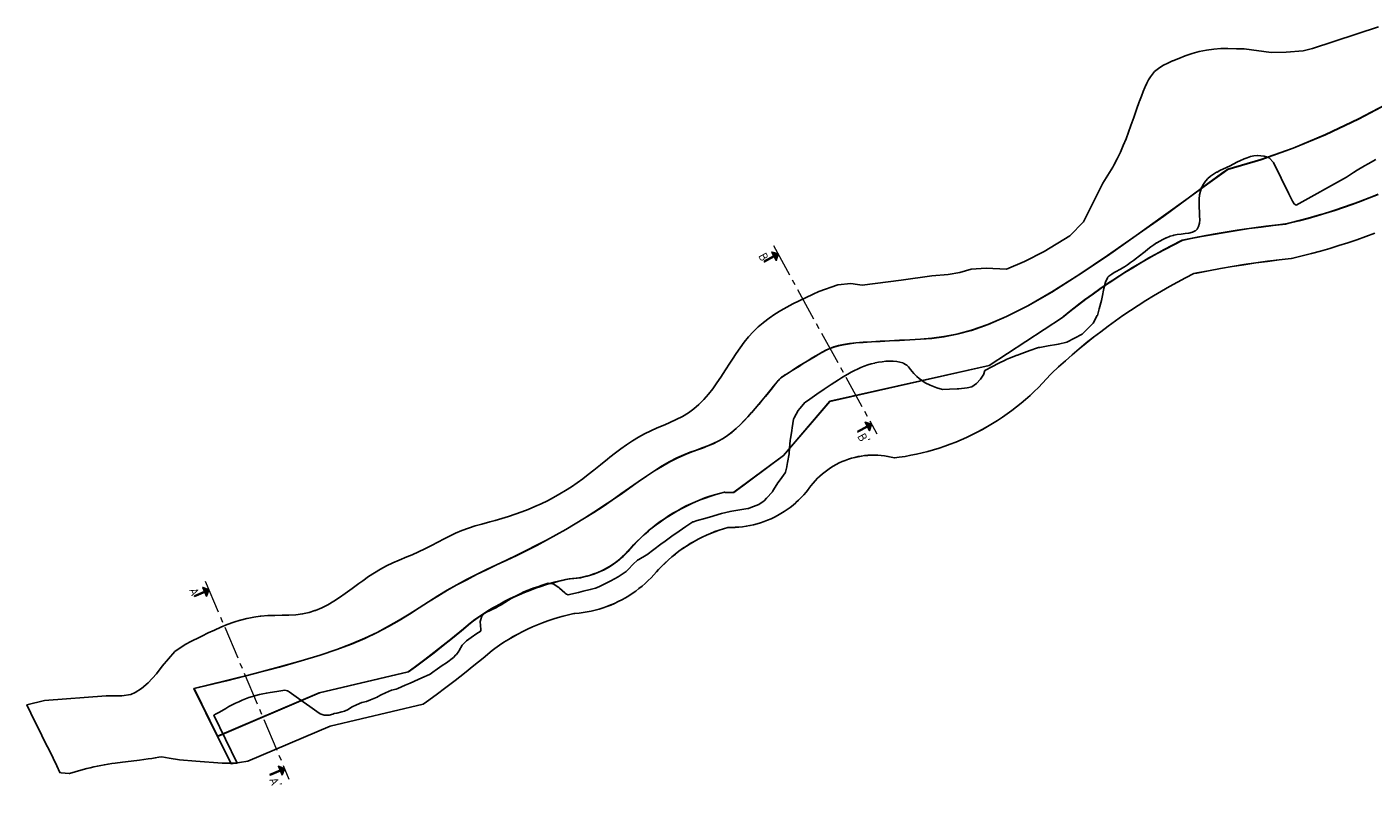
# Model space of a CAD drawing. Header units: metres. Extents: x 52809 to 58512, y 375258 to 377043.
# Tile 1 of 12: x 52809 to 53578, y 375955 to 376389. Entities that reach past the tile are written whole.
import ezdxf

# ---------------------------------------------------------------- set-up
doc = ezdxf.new("R2010")
doc.units = ezdxf.units.M
doc.linetypes.add('CENTER2', pattern=[28.575, 19.05, -3.175, 3.175, -3.175])
for name, color, linetype, lineweight in [('N-WA-AM-AS-G_Referentielijn', 10, 'CENTER2', 18), ('N-WA-OB-BREUKSTEEN-G', 5, 'Continuous', 35), ('X-XX-AL-CONSTRUCTIELIJN_BREUKSTEEN-S', 82, 'Continuous', 25), ('X-XX-AL-CONSTRUCTIELIJN_STAALSLAKKEN-S', 30, 'Continuous', 25)]:
    doc.layers.add(name, color=color, linetype=linetype, lineweight=lineweight)
doc.styles.add('NLCS-ISO', font='NLCS-ISO.ttf')

msp = doc.modelspace()

# ---------------------------------------------------------------- hatches: boundary and pattern name
h = msp.add_hatch(color=256)
h.dxf.hatch_style = 1
h.paths.add_polyline_path([(53235.4178, 376257.657), (53229.8984, 376254.6293), (53229.7254, 376254.9447), (53235.2448, 376257.9724), (53234.0337, 376260.1802), (53237.6968, 376259.1123), (53236.6289, 376255.4492)])
h = msp.add_hatch(color=256)
h.dxf.hatch_style = 1
h.paths.add_polyline_path([(53288.7532, 376160.4285), (53283.2338, 376157.4008), (53283.0607, 376157.7162), (53288.5802, 376160.7439), (53287.3691, 376162.9517), (53291.0321, 376161.8838), (53289.9643, 376158.2207)])
h = msp.add_hatch(color=256)
h.dxf.hatch_style = 1
h.paths.add_polyline_path([(52910.1908, 376065.8909), (52904.3924, 376063.4396), (52904.2523, 376063.771), (52910.0508, 376066.2223), (52909.0702, 376068.5417), (52912.6059, 376067.1072), (52911.1714, 376063.5716)])
h = msp.add_hatch(color=256)
h.dxf.hatch_style = 1
h.paths.add_polyline_path([(52953.3722, 375963.7469), (52947.5737, 375961.2956), (52947.4337, 375961.6269), (52953.2321, 375964.0782), (52952.2516, 375966.3976), (52955.7872, 375964.9631), (52954.3527, 375961.4275)])

# ---------------------------------------------------------------- linework, layer by layer
at = {"flags": 128}
for points in [[(53229.7254, 376254.9447), (53229.8984, 376254.6293), (53235.4178, 376257.657), (53236.6289, 376255.4492), (53237.6968, 376259.1123), (53234.0337, 376260.1802), (53235.2448, 376257.9724)], [(53283.0607, 376157.7162), (53283.2338, 376157.4008), (53288.7532, 376160.4285), (53289.9643, 376158.2207), (53291.0321, 376161.8838), (53287.3691, 376162.9517), (53288.5802, 376160.7439)], [(52904.2523, 376063.771), (52904.3924, 376063.4396), (52910.1908, 376065.8909), (52911.1714, 376063.5716), (52912.6059, 376067.1072), (52909.0702, 376068.5417), (52910.0508, 376066.2223)], [(52947.4337, 375961.6269), (52947.5737, 375961.2956), (52953.3722, 375963.7469), (52954.3527, 375961.4275), (52955.7872, 375964.9631), (52952.2516, 375966.3976), (52953.2321, 375964.0782)]]:
    msp.add_lwpolyline(points, close=True, dxfattribs=at)
at = {"layer": 'N-WA-AM-AS-G_Referentielijn', "color": 0, "flags": 128}
for points in [[(53235.0703, 376263.9002), (53294.1143, 376156.2652)], [(52910.4794, 376072.1371), (52958.2826, 375959.0604)]]:
    msp.add_lwpolyline(points, dxfattribs=at)
at = {"layer": 'N-WA-OB-BREUKSTEEN-G', "lineweight": -3, "ltscale": 5, "elevation": -22}
msp.add_lwpolyline([(53579.0434, 376313.0224), (53574.7592, 376310.6904), (53572.6367, 376309.5351), (53568.4205, 376306.9311), (53566.4205, 376305.6939), (53562.293, 376303.0292), (53533.6679, 376287.0582), (53532.5611, 376287.7694), (53531.5334, 376289.3498), (53529.5176, 376293.4194), (53520.7428, 376311.4757), (53518.1805, 376314.1322), (53517.2278, 376314.4817), (53515.3144, 376314.9923), (53513.3933, 376315.2891), (53511.6066, 376315.3424), (53511.4201, 376315.3422), (53509.529, 376315.153), (53507.587, 376314.7365), (53505.6399, 376314.1331), (53503.9204, 376313.4683), (53503.6071, 376313.3424), (53501.7348, 376312.5095), (53499.7158, 376311.5291), (53495.8662, 376309.5711), (53493.9115, 376308.6014), (53490.0442, 376306.7777), (53488.4205, 376305.9568), (53488.1385, 376305.8111), (53486.3997, 376304.8045), (53484.7278, 376303.6328), (53483.1914, 376302.2763), (53481.9208, 376300.8502), (53481.7756, 376300.6746), (53480.6222, 376299.0076), (53479.7052, 376297.2452), (53479.6061, 376297.0296), (53478.8839, 376295.0618), (53478.3859, 376292.8589), (53478.1514, 376290.5225), (53478.1213, 376288.0999), (53478.2183, 376285.6467), (53478.3652, 376283.2185), (53478.4847, 376280.8706), (53478.4996, 376278.6587), (53478.3327, 376276.6383), (53477.9068, 376274.8648), (53477.2851, 376273.6653), (53477.0992, 376273.351), (53476.0716, 376272.3783), (53475.9205, 376272.2587), (53474.7351, 376271.7144), (53474.3119, 376271.529), (53472.3792, 376271.07), (53470.1836, 376270.7655), (53467.9216, 376270.516), (53465.6449, 376270.2024), (53463.6671, 376269.7821), (53463.4203, 376269.7252), (53461.7267, 376269.2226), (53461.3453, 376269.1041), (53459.5339, 376268.4155), (53459.4204, 376268.3706), (53457.8175, 376267.632), (53457.4205, 376267.4386), (53455.7273, 376266.5291), (53454.0742, 376265.5291), (53453.9205, 376265.4321), (53452.2769, 376264.3408), (53450.5965, 376263.1441), (53448.9206, 376261.8861), (53447.298, 376260.6238), (53443.4206, 376257.5368), (53442.3887, 376256.719), (53440.7312, 376255.4356), (53439.05, 376254.1827), (53437.3374, 376252.9731), (53435.5855, 376251.8198), (53433.9205, 376250.8163), (53433.7398, 376250.7098), (53430.0999, 376248.7172), (53428.4205, 376247.719), (53428.3024, 376247.6473), (53426.6443, 376246.469), (53426.1299, 376245.8203), (53425.9263, 376245.5295), (53424.7323, 376242.9885), (53423.7414, 376239.4191), (53422.7907, 376234.5298), (53422.3889, 376232.4634), (53421.1193, 376227.8314), (53420.0772, 376224.0297), (53420.0365, 376223.914), (53417.6066, 376219.5661), (53414.1065, 376216.0293), (53411.6325, 376213.5293), (53411.4206, 376213.3473), (53407.0699, 376211.0291), (53402.6638, 376208.6815), (53397.8113, 376207.638), (53396.6739, 376207.3934), (53391.8913, 376206.5579), (53387.2092, 376205.74), (53386.3579, 376205.5913), (53385.9203, 376205.5033), (53381.5246, 376203.9248), (53376.9203, 376202.2713), (53374.4203, 376201.3735), (53374.1698, 376201.2797), (53369.8935, 376199.556), (53367.9204, 376198.7606), (53367.7567, 376198.6928), (53363.4281, 376196.5214), (53360.1149, 376194.8594), (53355.8452, 376192.4484), (53354.9948, 376190.0296), (53354.9209, 376189.8594), (53353.3941, 376187.52), (53351.0076, 376185.1839), (53348.2695, 376183.124), (53345.682, 376182.5714), (53340.8808, 376182.0683), (53339.9298, 376181.9687), (53335.5721, 376181.8422), (53331.6283, 376181.6161), (53328.3376, 376182.5706), (53324.5949, 376184.1279), (53321.7815, 376185.5597), (53318.3616, 376188.0292), (53316.8832, 376189.1014), (53315.15, 376190.8346), (53313.3924, 376193.0294), (53312.1889, 376194.5779), (53311.1715, 376195.5293), (53310.9194, 376195.742), (53309.1715, 376196.7772), (53308.9196, 376196.9083), (53305.5099, 376197.7522), (53303.4133, 376197.8771), (53301.3127, 376197.8842), (53299.1751, 376197.7739), (53297.1222, 376197.5629), (53295.0436, 376197.2437), (53293.1006, 376196.8487), (53292.9202, 376196.8089), (53290.9203, 376196.3026), (53288.9203, 376195.6987), (53286.9204, 376194.996), (53285.0349, 376194.2475), (53283.0707, 376193.3788), (53281.2507, 376192.5014), (53279.3981, 376191.5388), (53277.5683, 376190.526), (53275.7585, 376189.4703), (53273.9205, 376188.3503), (53272.1883, 376187.2591), (53268.0126, 376184.5292), (53263.9206, 376181.8021), (53259.8084, 376179.0292), (53255.7299, 376176.2198), (53253.3281, 376174.5292), (53253.0941, 376174.3558), (53250.0783, 376170.8718), (53249.1024, 376169.7445), (53246.9209, 376165.4626), (53246.5104, 376164.6569), (53245.6992, 376159.7516), (53245.4537, 376158.2666), (53244.774, 376153.5299), (53244.6617, 376152.7469), (53244.2752, 376148.0299), (53244.0704, 376145.5299), (53244.0071, 376144.9438), (53243.1465, 376140.0298), (53242.7403, 376137.7105), (53242.7047, 376137.5298), (53241.8309, 376134.4396), (53241.6906, 376134.0295), (53238.8323, 376130.0294), (53237.5773, 376128.2731), (53235.1113, 376124.339), (53234.5334, 376123.4169), (53234.4208, 376123.2433), (53231.0904, 376119.5293), (53229.9207, 376118.225), (53229.8214, 376118.1285), (53226.7565, 376115.9718), (53222.1938, 376114.3025), (53220.6951, 376113.7543), (53220.4202, 376113.6662), (53215.9202, 376112.9443), (53211.2536, 376112.1956), (53210.2271, 376112.0309), (53205.4203, 376110.7301), (53200.9203, 376109.5123), (53200.4203, 376109.3762), (53195.812, 376108.029), (53191.4203, 376106.7452), (53189.3186, 376106.1307), (53188.9204, 376106.0074), (53184.9206, 376103.3421), (53181.1209, 376100.8102), (53177.072, 376097.8778), (53173.1388, 376095.0292), (53170.6929, 376093.2569), (53166.7189, 376090.2309), (53162.7448, 376087.205), (53162.3725, 376086.9215), (53158.1299, 376084.5291), (53157.3566, 376084.0931), (53157.26, 376084.0292), (53155.175, 376082.0293), (53151.7655, 376078.5293), (53151.1019, 376077.8481), (53150.8502, 376077.5996), (53146.9299, 376075.0198), (53146.4002, 376074.6712), (53142.1695, 376072.2801), (53141.8419, 376072.1076), (53137.5528, 376070.0291), (53136.1152, 376069.3324), (53133.9204, 376068.3223), (53133.3586, 376068.0908), (53130.3549, 376067.3328), (53126.4202, 376066.4308), (53123.6846, 376065.736), (53119.3887, 376064.7647), (53117.7368, 376064.3655), (53116.8204, 376064.8034), (53116.2678, 376065.1808), (53115.78, 376065.5292), (53112.9193, 376068.1036), (53112.3651, 376068.5835), (53109.1849, 376070.5291), (53108.9197, 376070.6471), (53106.3736, 376070.9074), (53102.3387, 376069.6107), (53100.3965, 376068.9641), (53098.4146, 376068.2804), (53096.349, 376067.5291), (53094.5969, 376066.8525), (53094.4204, 376066.7821), (53092.4782, 376065.9713), (53090.6667, 376065.1521), (53088.8005, 376064.2266), (53086.9205, 376063.1945), (53085.1824, 376062.1529), (53081.6517, 376059.9132), (53079.8778, 376058.8128), (53078.0756, 376057.7695), (53076.4205, 376056.9108), (53076.1669, 376056.7826), (53074.3459, 376055.9326), (53072.3724, 376055.077), (53070.509, 376054.2963), (53068.4921, 376052.1861), (53067.5709, 376049.185), (53067.8528, 376044.53), (53067.8281, 376044.0298), (53067.5132, 376043.303), (53065.6425, 376042.1442), (53062.4206, 376039.9664), (53059.7498, 376038.0151), (53057.4207, 376035.8065), (53057.2906, 376035.6596), (53055.427, 376032.5295), (53055.2344, 376032.2159), (53053.9208, 376030.3227), (53053.7036, 376030.0294), (53052.266, 376028.4627), (53048.2898, 376025.5292), (53045.8672, 376023.9141), (53041.8186, 376021.0292), (53041.2937, 376020.6561), (53038.8935, 376019.0292), (53038.6092, 376018.8404), (53034.1395, 376016.81), (53032.0591, 376015.8649), (53027.5278, 376013.9217), (53024.6313, 376012.6795), (53020.4204, 376010.8166), (53019.6154, 376010.4605), (53016.9203, 376009.7683), (53013.4095, 376008.4211), (53010.9214, 376007.2215), (53008.9205, 376005.9854), (53008.6352, 376005.8144), (53004.9148, 376004.2733), (53002.5653, 376003.431), (52999.9278, 376002.7438), (52996.7805, 376001.4803), (52994.3647, 376000.2391), (52991.7194, 375998.6061), (52991.4204, 375998.456), (52990.7967, 375998.1528), (52990.075, 375997.8744), (52989.9203, 375997.8168), (52988.4202, 375997.4625), (52985.6655, 375996.7838), (52985.4202, 375996.7261), (52984.023, 375996.4263), (52983.2687, 375996.1806), (52981.3403, 375995.6089), (52980.9201, 375995.5118), (52978.3791, 375995.5759), (52976.15, 375996.3485), (52974.2296, 375997.6066), (52970.1906, 376000.5292), (52966.4194, 376003.2187), (52962.4194, 376006.0713), (52958.4194, 376008.924), (52957.9194, 376009.2805), (52957.5477, 376009.529), (52955.8652, 376009.8034), (52951.3332, 376009.116), (52947.5582, 376008.5194), (52945.4202, 376008.1436), (52943.4202, 376007.7552), (52941.4186, 376007.3185), (52939.4059, 376006.819), (52937.4152, 376006.2529), (52935.3683, 376005.5811), (52933.4204, 376004.8584), (52931.5884, 376004.11), (52929.6299, 376003.2385), (52927.8033, 376002.37), (52925.9205, 376001.4233), (52924.0237, 376000.4259), (52922.2205, 375999.4461), (52918.5306, 375997.3765), (52916.6608, 375996.2889), (52915.4629, 375995.5502), (52928.7463, 375968.2283), (52920.1131, 375968.0998), (52905.1418, 375969.2872), (52895.8128, 375970.0271), (52889.8458, 375970.9935), (52885.7073, 375971.6637), (52884.0469, 375971.5898), (52881.9202, 375971.176), (52879.9049, 375970.8446), (52877.8146, 375970.5446), (52872.9201, 375969.9185), (52868.1081, 375969.341), (52863.2046, 375968.7445), (52859.1104, 375968.2029), (52857.0524, 375967.9053), (52854.9992, 375967.5862), (52852.9202, 375967.2362), (52850.9084, 375966.8685), (52848.8711, 375966.4623), (52846.8395, 375966.0199), (52844.7569, 375965.529), (52842.7615, 375965.029), (52840.7735, 375964.5062), (52836.2114, 375963.2379), (52832.9203, 375962.2924), (52832.7121, 375962.237), (52828.2429, 375962.706), (52827.3886, 375962.7956), (52825.739, 375966.554), (52823.5386, 375971.0296), (52821.4191, 375975.3408), (52819.3025, 375979.6462), (52817.1475, 375984.0296), (52815.181, 375988.0296), (52813.2145, 375992.0296), (52808.6124, 376001.5399), (52818.6065, 376003.9305), (52853.8615, 376006.5276), (52862.7448, 376006.5766), (52867.9807, 376007.4174), (52870.5103, 376008.451), (52874.1061, 376010.8523), (52877.8336, 376014.0021), (52882.6225, 376019.1196), (52885.7879, 376023.5575), (52893.1519, 376031.8951), (52898.9511, 376035.8744), (52902.6626, 376037.7878), (52907.0521, 376040.0309), (52908.4928, 376040.761), (52912.0934, 376042.5309), (52915.7177, 376044.2328), (52919.2891, 376045.8114), (52922.9796, 376047.3136), (52926.7596, 376048.691), (52930.4197, 376049.8471), (52930.5615, 376049.8892), (52934.1322, 376050.8185), (52934.4198, 376050.8897), (52938.2947, 376051.6562), (52941.9199, 376052.13), (52942.278, 376052.1729), (52946.2162, 376052.4409), (52950.2401, 376052.5583), (52954.3303, 376052.6207), (52958.2528, 376052.7207), (52962.1901, 376052.9616), (52966.0468, 376053.4398), (52969.7979, 376054.2512), (52973.1236, 376055.327), (52973.4968, 376055.4538), (52977.0078, 376056.9427), (52980.4362, 376058.6996), (52983.8298, 376060.6979), (52987.1739, 376062.8738), (52990.4846, 376065.1794), (52994.4097, 376068.0308), (52998.1662, 376070.784), (53000.4194, 376072.4221), (53003.7156, 376074.7357), (53007.1009, 376076.968), (53010.5494, 376079.0414), (53014.0741, 376080.9165), (53017.6639, 376082.6192), (53021.297, 376084.206), (53025.6634, 376086.0309), (53028.6042, 376087.2586), (53032.2341, 376088.8376), (53035.9196, 376090.5761), (53039.4195, 376092.3562), (53043.7847, 376094.6657), (53046.4854, 376096.0968), (53049.9159, 376097.8584), (53053.485, 376099.5656), (53057.1149, 376101.1127), (53060.8172, 376102.4719), (53064.5792, 376103.6808), (53068.4197, 376104.7961), (53072.9364, 376106.031), (53076.0708, 376106.8799), (53079.9721, 376107.9786), (53083.7149, 376109.1171), (53087.5569, 376110.3937), (53091.2587, 376111.7281), (53094.9773, 376113.1786), (53098.7028, 376114.7478), (53102.2875, 376116.3709), (53105.9195, 376118.1385), (53109.4195, 376119.9636), (53112.9898, 376121.9606), (53116.2841, 376123.927), (53119.6293, 376126.0615), (53122.9194, 376128.3053), (53126.1091, 376130.6234), (53129.2563, 376133.0292), (53132.417, 376135.5308), (53136.2925, 376138.6577), (53140.1706, 376141.7796), (53141.6367, 376142.9516), (53144.7705, 376145.3896), (53147.9515, 376147.766), (53151.1896, 376150.0617), (53154.4948, 376152.2578), (53157.9195, 376154.3589), (53161.3455, 376156.2746), (53164.9107, 376158.0576), (53168.563, 376159.6945), (53172.9086, 376161.5309), (53175.938, 376162.8139), (53179.558, 376164.4488), (53183.0647, 376166.2355), (53186.4194, 376168.2594), (53189.5427, 376170.5542), (53192.4793, 376173.1329), (53195.2394, 376175.9471), (53197.8458, 376178.9578), (53200.3211, 376182.1257), (53202.6881, 376185.4119), (53204.9696, 376188.7772), (53207.6092, 376192.8405), (53210.1467, 376196.803), (53211.5782, 376199.0305), (53213.7407, 376202.3097), (53216.0005, 376205.572), (53218.3543, 376208.7371), (53220.8359, 376211.7808), (53223.4788, 376214.6788), (53226.3119, 376217.4096), (53229.1374, 376219.8128), (53229.4018, 376220.0308), (53232.4934, 376222.3789), (53235.8034, 376224.6469), (53239.1804, 376226.7569), (53242.6819, 376228.7684), (53246.1549, 376230.6227), (53249.6916, 376232.3976), (53253.3151, 376234.1353), (53257.746, 376236.2045), (53260.9196, 376237.6833), (53271.8407, 376241.4814), (53279.2251, 376242.2595), (53283.0817, 376241.7313), (53285.7389, 376241.3713), (53307.9435, 376244.1442), (53325.5506, 376246.678), (53334.769, 376247.3691), (53341.4983, 376248.4749), (53347.9398, 376250.5273), (53356.5662, 376251.0683), (53368.1173, 376250.4994), (53378.4078, 376254.7306), (53389.761, 376260.6256), (53404.3917, 376269.5718), (53412.2163, 376277.43), (53423.1255, 376299.6178), (53428.8309, 376308.6506), (53429.5524, 376309.8972), (53431.455, 376313.5304), (53433.2132, 376317.2363), (53434.8798, 376321.0697), (53436.4191, 376324.8789), (53437.8813, 376328.7248), (53439.2638, 376332.5385), (53440.8565, 376337.0929), (53442.4191, 376341.6202), (53443.965, 376346.0303), (53444.1086, 376346.4364), (53445.1912, 376349.3685), (53446.2439, 376352.0536), (53447.1821, 376354.2674), (53447.3346, 376354.6149), (53448.3094, 376356.701), (53449.3472, 376358.6723), (53450.4192, 376360.4346), (53451.5068, 376361.9424), (53452.7201, 376363.3022), (53454.1221, 376364.5494), (53455.7902, 376365.7395), (53457.8017, 376366.9275), (53460.2667, 376368.1838), (53463.0077, 376369.4428), (53463.2042, 376369.5309), (53466.5312, 376370.9193), (53470.2205, 376372.3023), (53474.1796, 376373.6021), (53478.2931, 376374.7349), (53482.4648, 376375.6237), (53486.5997, 376376.194), (53490.6524, 376376.4486), (53494.6389, 376376.4868), (53499.5575, 376376.3935), (53502.4925, 376376.3337), (53503.9174, 376376.341), (53519.3794, 376374.16), (53527.9174, 376374.5309), (53537.5689, 376375.273), (53542.8896, 376376.5098), (53580.6298, 376388.8779)], dxfattribs=at)
at = {"layer": 'X-XX-AL-CONSTRUCTIELIJN_BREUKSTEEN-S'}
for points, elevation in [([(53578.5554, 376270.9644), (53573.4537, 376269.0777), (53568.3247, 376267.2662), (53563.1697, 376265.5304), (53557.9897, 376263.8706), (53552.7858, 376262.2871), (53547.5592, 376260.7804), (53542.311, 376259.3506), (53537.0424, 376257.9983), (53531.7545, 376256.7235), (53530.7641, 376256.4939), (53523.994, 376255.7399), (53517.2339, 376254.9065), (53510.4841, 376253.9938), (53503.7454, 376253.0018), (53497.0189, 376251.9308), (53490.3054, 376250.7809), (53483.6059, 376249.5522), (53476.9213, 376248.2449), (53475.0755, 376247.8695), (53470.4274, 376245.484), (53465.8151, 376243.027), (53461.241, 376240.4997), (53456.706, 376237.9026), (53452.2114, 376235.2364), (53447.758, 376232.5017), (53443.3471, 376229.6992), (53438.9796, 376226.8295), (53434.6565, 376223.8933), (53430.3789, 376220.8912), (53426.1477, 376217.8241), (53421.964, 376214.6925), (53417.8287, 376211.4972), (53413.7428, 376208.239), (53409.7072, 376204.9187), (53405.7229, 376201.5369), (53401.7909, 376198.0946), (53397.912, 376194.5925), (53394.0872, 376191.0314), (53393.285, 376190.2705), (53391.0629, 376187.7572), (53388.7811, 376185.2972), (53386.4413, 376182.8923), (53384.0448, 376180.5439), (53381.593, 376178.2532), (53379.0873, 376176.0217), (53376.5291, 376173.8505), (53373.9199, 376171.741), (53371.2611, 376169.6942), (53368.5543, 376167.7115), (53365.801, 376165.7938), (53363.0027, 376163.9423), (53360.1611, 376162.1581), (53357.2777, 376160.4421), (53354.3543, 376158.7954), (53351.3924, 376157.2188), (53348.3938, 376155.7133), (53345.3601, 376154.2797), (53342.2932, 376152.9188), (53339.1946, 376151.6315), (53336.0663, 376150.4184), (53332.9099, 376149.2802), (53329.7272, 376148.2176), (53326.5202, 376147.2312), (53323.2905, 376146.3215), (53320.0401, 376145.4891), (53316.7707, 376144.7344), (53313.4843, 376144.0579), (53310.1826, 376143.46), (53306.8677, 376142.9409), (53304.1147, 376142.571), (53302.2663, 376143.0324), (53300.4023, 376143.4152), (53298.524, 376143.7193), (53296.6345, 376143.9442), (53294.7373, 376144.0896), (53292.8356, 376144.1551), (53290.9328, 376144.1406), (53289.0324, 376144.0462), (53287.1375, 376143.872), (53285.2517, 376143.6183), (53283.3782, 376143.2857), (53281.5203, 376142.8746), (53279.6814, 376142.3858), (53277.8646, 376141.8201), (53276.0732, 376141.1787), (53274.3103, 376140.4625), (53272.579, 376139.6729), (53270.8825, 376138.8112), (53269.2237, 376137.879), (53267.6055, 376136.8779), (53266.0308, 376135.8097), (53264.5024, 376134.6763), (53263.0229, 376133.4797), (53261.5951, 376132.2219), (53260.2213, 376130.9053), (53258.9041, 376129.5321), (53257.6457, 376128.1048), (53256.4485, 376126.6259), (53255.3144, 376125.0979), (53255.0661, 376124.7447), (53253.739, 376123.0892), (53252.3506, 376121.485), (53250.9026, 376119.9343), (53249.3972, 376118.4393), (53247.8365, 376117.0021), (53246.2228, 376115.6248), (53244.5582, 376114.3094), (53242.8452, 376113.0576), (53241.0863, 376111.8713), (53239.2838, 376110.7521), (53237.4405, 376109.7017), (53235.5589, 376108.7216), (53233.6416, 376107.8131), (53231.6915, 376106.9775), (53229.7112, 376106.2161), (53227.7036, 376105.5298), (53225.6716, 376104.9198), (53223.618, 376104.3868), (53221.5458, 376103.9316), (53219.4579, 376103.5549), (53217.3573, 376103.2571), (53215.247, 376103.0388), (53213.1299, 376102.9002), (53211.0091, 376102.8415), (53209.0068, 376102.8595), (53206.5073, 376102.125), (53204.0301, 376101.3137), (53201.579, 376100.4268), (53199.1563, 376099.4651), (53196.7642, 376098.4295), (53194.405, 376097.321), (53192.0809, 376096.1407), (53189.7941, 376094.8896), (53187.5468, 376093.5689), (53185.3411, 376092.1799), (53183.179, 376090.7239), (53181.0627, 376089.2022), (53178.994, 376087.6163), (53176.9749, 376085.9677), (53175.0074, 376084.2579), (53173.0932, 376082.4885), (53171.2343, 376080.6613), (53169.4322, 376078.7778), (53168.3259, 376077.5621), (53166.7818, 376075.8055), (53165.1783, 376074.1025), (53163.5175, 376072.4554), (53161.8014, 376070.866), (53160.0319, 376069.3363), (53158.2111, 376067.8679), (53156.3412, 376066.4627), (53154.4243, 376065.1223), (53152.4627, 376063.8482), (53150.4587, 376062.6419), (53148.4146, 376061.5049), (53146.3328, 376060.4384), (53144.2157, 376059.4438), (53142.0659, 376058.5222), (53139.8858, 376057.6746), (53137.6779, 376056.9021), (53135.445, 376056.2055), (53133.1895, 376055.5857), (53130.9142, 376055.0434), (53128.6217, 376054.5793), (53126.3146, 376054.1938), (53123.9957, 376053.8874), (53121.6677, 376053.6605), (53121.0019, 376053.6104), (53117.9794, 376052.9281), (53114.975, 376052.1678), (53111.9911, 376051.3302), (53109.0299, 376050.4159), (53106.0932, 376049.4254), (53103.1831, 376048.3595), (53100.3014, 376047.2189), (53097.4502, 376046.0043), (53094.6312, 376044.7165), (53091.8464, 376043.3563), (53089.0977, 376041.9248), (53086.3868, 376040.4228), (53083.7156, 376038.8513), (53081.0858, 376037.2115), (53078.4992, 376035.5042), (53075.9575, 376033.7308), (53074.3499, 376032.5578), (53069.1505, 376028.1824), (53063.8995, 376023.8683), (53058.5981, 376019.6163), (53053.2471, 376015.4269), (53047.847, 376011.3009), (53042.3988, 376007.2387), (53036.9032, 376003.241), (53034.9011, 376001.8089), (52981.8939, 375989.2792), (52934.7568, 375969.1884), (52925.3615, 375967.6721), (52917.5211, 375983.6069), (52975.6201, 376008.37), (53026.4457, 376020.3841), (53031.8323, 376024.3257), (53037.173, 376028.3329), (53042.4654, 376032.4038), (53047.7085, 376036.5378), (53052.9018, 376040.7343), (53058.0444, 376044.9927), (53061.8532, 376048.2145), (53064.5552, 376050.1917), (53067.3035, 376052.1036), (53070.0967, 376053.9494), (53072.9331, 376055.7278), (53075.8113, 376057.438), (53078.7295, 376059.0789), (53081.6861, 376060.6496), (53084.6793, 376062.1492), (53087.7076, 376063.5769), (53090.7691, 376064.9318), (53093.8621, 376066.2131), (53096.9848, 376067.4202), (53100.1355, 376068.5523), (53103.3123, 376069.6088), (53106.5135, 376070.5891), (53109.7371, 376071.4926), (53112.9815, 376072.3189), (53116.2446, 376073.0674), (53118.3784, 376073.5127), (53120.3418, 376073.6413), (53122.2974, 376073.8495), (53124.2429, 376074.1371), (53126.1752, 376074.5035), (53128.0909, 376074.9482), (53129.9869, 376075.4704), (53131.8602, 376076.0693), (53133.7075, 376076.7438), (53135.5259, 376077.4929), (53137.3124, 376078.3153), (53139.0639, 376079.2096), (53140.7776, 376080.1744), (53142.4507, 376081.2081), (53144.0804, 376082.309), (53145.6639, 376083.4752), (53147.1988, 376084.7048), (53148.6824, 376085.9958), (53150.1122, 376087.346), (53151.486, 376088.7533), (53152.8015, 376090.2153), (53153.2013, 376090.6842), (53155.1548, 376092.8247), (53157.1667, 376094.9105), (53159.2353, 376096.9399), (53161.3593, 376098.9115), (53163.5368, 376100.8237), (53165.7663, 376102.675), (53168.046, 376104.4641), (53170.3743, 376106.1896), (53172.7493, 376107.8502), (53175.1692, 376109.4445), (53177.6322, 376110.9715), (53180.1365, 376112.4299), (53182.68, 376113.8186), (53185.2609, 376115.1365), (53187.8772, 376116.3827), (53190.5269, 376117.5562), (53193.208, 376118.6561), (53195.9185, 376119.6816), (53198.6562, 376120.6319), (53201.4191, 376121.5062), (53204.2051, 376122.304), (53207.0119, 376123.0245), (53207.0307, 376123.029), (53208.7305, 376122.9052), (53210.4322, 376122.8614), (53212.1342, 376122.8976), (53212.3831, 376122.9096), (53240.7152, 376144.0083), (53267.1523, 376174.918), (53358.2899, 376195.4075), (53400.0505, 376222.911), (53404.2404, 376226.2803), (53408.4804, 376229.5873), (53412.7692, 376232.8308), (53417.1057, 376236.0102), (53421.4891, 376239.1247), (53425.9183, 376242.1736), (53430.3924, 376245.1563), (53434.9103, 376248.0721), (53439.4712, 376250.9204), (53444.0739, 376253.7005), (53448.7175, 376256.4118), (53453.4009, 376259.0538), (53458.123, 376261.6257), (53462.8829, 376264.1272), (53467.6795, 376266.5575), (53468.464, 376266.9465), (53475.254, 376268.3291), (53482.0581, 376269.633), (53488.8769, 376270.8582), (53495.7094, 376272.0046), (53502.5546, 376273.0721), (53509.4117, 376274.0604), (53516.2798, 376274.9695), (53523.1579, 376275.7992), (53527.4275, 376276.2738), (53532.5685, 376277.5178), (53537.6907, 376278.8395), (53542.7923, 376280.2386), (53547.8722, 376281.7146), (53552.9292, 376283.2673), (53557.9622, 376284.8962), (53562.9699, 376286.6011), (53567.9513, 376288.3816), (53572.9051, 376290.2371), (53577.8304, 376292.1674)], -10), ([(53578.5519, 376270.9737), (53573.4503, 376269.0871), (53568.3214, 376267.2757), (53563.1665, 376265.5399), (53557.9867, 376263.8801), (53552.783, 376262.2967), (53547.5565, 376260.79), (53542.3085, 376259.3603), (53537.04, 376258.008), (53531.7522, 376256.7332), (53530.7624, 376256.5038), (53523.9928, 376255.7498), (53517.2326, 376254.9164), (53510.4827, 376254.0037), (53503.7439, 376253.0117), (53497.0173, 376251.9407), (53490.3037, 376250.7907), (53483.6041, 376249.562), (53476.9193, 376248.2547), (53475.0722, 376247.879), (53470.4228, 376245.4929), (53465.8103, 376243.0358), (53461.2361, 376240.5084), (53456.701, 376237.9112), (53452.2062, 376235.245), (53447.7527, 376232.5102), (53443.3417, 376229.7076), (53438.974, 376226.8378), (53434.6508, 376223.9015), (53430.3731, 376220.8994), (53426.1418, 376217.8321), (53421.9579, 376214.7004), (53417.8225, 376211.5051), (53413.7365, 376208.2468), (53409.7008, 376204.9263), (53405.7164, 376201.5445), (53401.7843, 376198.1021), (53397.9053, 376194.5999), (53394.0804, 376191.0387), (53393.2778, 376190.2774), (53391.0555, 376187.7639), (53388.7738, 376185.3041), (53386.4342, 376182.8994), (53384.0379, 376180.5511), (53381.5863, 376178.2606), (53379.0808, 376176.0292), (53376.5228, 376173.8582), (53373.9137, 376171.7488), (53371.2551, 376169.7022), (53368.5485, 376167.7196), (53365.7953, 376165.8021), (53362.9973, 376163.9507), (53360.1559, 376162.1666), (53357.2727, 376160.4508), (53354.3495, 376158.8041), (53351.3878, 376157.2277), (53348.3894, 376155.7223), (53345.356, 376154.2888), (53342.2892, 376152.928), (53339.1909, 376151.6408), (53336.0628, 376150.4277), (53332.9066, 376149.2897), (53329.7242, 376148.2271), (53326.5173, 376147.2408), (53323.2879, 376146.3312), (53320.0377, 376145.4988), (53316.7686, 376144.7442), (53313.4824, 376144.0677), (53310.181, 376143.4698), (53306.8663, 376142.9508), (53304.1153, 376142.5812), (53302.2685, 376143.0421), (53300.4042, 376143.425), (53298.5254, 376143.7292), (53296.6355, 376143.9542), (53294.7378, 376144.0995), (53292.8357, 376144.1651), (53290.9325, 376144.1506), (53289.0317, 376144.0561), (53287.1364, 376143.8819), (53285.2502, 376143.6282), (53283.3763, 376143.2955), (53281.518, 376142.8843), (53279.6786, 376142.3954), (53277.8614, 376141.8296), (53276.0696, 376141.188), (53274.3063, 376140.4717), (53272.5747, 376139.6819), (53270.8778, 376138.82), (53269.2186, 376137.8876), (53267.6, 376136.8863), (53266.025, 376135.8179), (53264.4962, 376134.6842), (53263.0165, 376133.4873), (53261.5883, 376132.2293), (53260.2142, 376130.9124), (53258.8967, 376129.5389), (53257.6381, 376128.1113), (53256.4406, 376126.632), (53255.3063, 376125.1037), (53255.0581, 376124.7507), (53253.7314, 376123.0956), (53252.3431, 376121.4917), (53250.8954, 376119.9413), (53249.3903, 376118.4466), (53247.8299, 376117.0096), (53246.2164, 376115.6326), (53244.5522, 376114.3173), (53242.8395, 376113.0658), (53241.0808, 376111.8797), (53239.2787, 376110.7607), (53237.4357, 376109.7105), (53235.5544, 376108.7305), (53233.6375, 376107.8222), (53231.6877, 376106.9868), (53229.7078, 376106.2255), (53227.7006, 376105.5394), (53225.6689, 376104.9294), (53223.6157, 376104.3965), (53221.5439, 376103.9414), (53219.4564, 376103.5647), (53217.3561, 376103.267), (53215.2461, 376103.0487), (53213.1294, 376102.9102), (53211.009, 376102.8515), (53209.0054, 376102.8695), (53206.5043, 376102.1346), (53204.0269, 376101.3232), (53201.5755, 376100.4361), (53199.1524, 376099.4743), (53196.7601, 376098.4386), (53194.4006, 376097.33), (53192.0762, 376096.1495), (53189.7892, 376094.8983), (53187.5416, 376093.5774), (53185.3356, 376092.1883), (53183.1733, 376090.7321), (53181.0567, 376089.2102), (53178.9878, 376087.6241), (53176.9684, 376085.9753), (53175.0007, 376084.2653), (53173.0863, 376082.4958), (53171.2271, 376080.6683), (53169.4249, 376078.7847), (53168.3184, 376077.5687), (53166.7744, 376075.8122), (53165.1711, 376074.1095), (53163.5106, 376072.4626), (53161.7947, 376070.8735), (53160.0255, 376069.3439), (53158.205, 376067.8758), (53156.3353, 376066.4708), (53154.4187, 376065.1306), (53152.4574, 376063.8567), (53150.4537, 376062.6506), (53148.4098, 376061.5137), (53146.3283, 376060.4474), (53144.2116, 376059.4529), (53142.0621, 376058.5314), (53139.8823, 376057.684), (53137.6748, 376056.9116), (53135.4422, 376056.2151), (53133.1871, 376055.5954), (53130.9121, 376055.0532), (53128.6199, 376054.5891), (53126.3131, 376054.2037), (53123.9945, 376053.8973), (53121.6668, 376053.6705), (53121.0004, 376053.6203), (53117.9771, 376052.9378), (53114.9724, 376052.1774), (53111.9883, 376051.3398), (53109.0268, 376050.4254), (53106.0899, 376049.4349), (53103.1795, 376048.3689), (53100.2976, 376047.2282), (53097.4461, 376046.0134), (53094.6269, 376044.7255), (53091.8419, 376043.3653), (53089.0929, 376041.9336), (53086.3818, 376040.4315), (53083.7104, 376038.8599), (53081.0804, 376037.2199), (53078.4936, 376035.5125), (53075.9517, 376033.739), (53074.3438, 376032.5656), (53069.1441, 376028.1901), (53063.8932, 376023.876), (53058.5919, 376019.6241), (53053.2409, 376015.4349), (53047.841, 376011.3089), (53042.3929, 376007.2468), (53036.8974, 376003.2491), (53034.8969, 376001.8182), (52981.8908, 375989.2888), (52934.754, 375969.198), (52925.3672, 375967.6832), (52917.5347, 375983.6019), (52975.6232, 376008.3605), (53026.45, 376020.3748), (53031.8383, 376024.3176), (53037.1791, 376028.3249), (53042.4715, 376032.3959), (53047.7148, 376036.5299), (53052.9081, 376040.7265), (53058.0508, 376044.9851), (53061.8594, 376048.2066), (53064.561, 376050.1836), (53067.3091, 376052.0954), (53070.1021, 376053.9409), (53072.9383, 376055.7193), (53075.8163, 376057.4293), (53078.7343, 376059.0701), (53081.6907, 376060.6407), (53084.6837, 376062.1402), (53087.7117, 376063.5678), (53090.773, 376064.9226), (53093.8658, 376066.2038), (53096.9883, 376067.4108), (53100.1387, 376068.5429), (53103.3153, 376069.5993), (53106.5163, 376070.5795), (53109.7397, 376071.483), (53112.9838, 376072.3092), (53116.2468, 376073.0576), (53118.3798, 376073.5027), (53120.3427, 376073.6313), (53122.2987, 376073.8396), (53124.2446, 376074.1273), (53126.1772, 376074.4938), (53128.0933, 376074.9385), (53129.9898, 376075.4609), (53131.8634, 376076.0598), (53133.7111, 376076.7345), (53135.5299, 376077.4837), (53137.3167, 376078.3063), (53139.0686, 376079.2008), (53140.7827, 376080.1658), (53142.4561, 376081.1997), (53144.0861, 376082.3008), (53145.67, 376083.4672), (53147.2052, 376084.6971), (53148.6891, 376085.9884), (53150.1193, 376087.3389), (53151.4933, 376088.7465), (53152.809, 376090.2087), (53153.2088, 376090.6776), (53155.1621, 376092.8179), (53157.1738, 376094.9035), (53159.2423, 376096.9327), (53161.366, 376098.9041), (53163.5433, 376100.8161), (53165.7726, 376102.6673), (53168.0521, 376104.4562), (53170.3801, 376106.1815), (53172.7549, 376107.8419), (53175.1746, 376109.4361), (53177.6374, 376110.9629), (53180.1414, 376112.4212), (53182.6847, 376113.8097), (53185.2654, 376115.1275), (53187.8814, 376116.3736), (53190.5309, 376117.547), (53193.2117, 376118.6468), (53195.9219, 376119.6722), (53198.6593, 376120.6224), (53201.422, 376121.4966), (53204.2077, 376122.2943), (53207.0144, 376123.0148), (53207.0316, 376123.0189), (53208.73, 376122.8952), (53210.4322, 376122.8514), (53212.1345, 376122.8876), (53212.3867, 376122.8997), (53240.7221, 376144.001), (53267.1577, 376174.909), (53358.2939, 376195.3982), (53400.0564, 376222.9029), (53404.2466, 376226.2725), (53408.4865, 376229.5793), (53412.7752, 376232.8228), (53417.1116, 376236.0021), (53421.4948, 376239.1165), (53425.9239, 376242.1653), (53430.3979, 376245.148), (53434.9157, 376248.0637), (53439.4764, 376250.9119), (53444.079, 376253.6919), (53448.7224, 376256.4032), (53453.4057, 376259.045), (53458.1277, 376261.6169), (53462.8875, 376264.1183), (53467.684, 376266.5485), (53468.4673, 376266.9369), (53475.2559, 376268.3193), (53482.06, 376269.6232), (53488.8786, 376270.8484), (53495.711, 376271.9948), (53502.5561, 376273.0622), (53509.4131, 376274.0505), (53516.281, 376274.9596), (53523.159, 376275.7893), (53527.4292, 376276.2639), (53532.5709, 376277.5081), (53537.6933, 376278.8298), (53542.7951, 376280.2289), (53547.8751, 376281.705), (53552.9322, 376283.2577), (53557.9653, 376284.8868), (53562.9732, 376286.5917), (53567.9547, 376288.3722), (53572.9087, 376290.2278), (53577.8341, 376292.1581)], 2)]:
    msp.add_lwpolyline(points, dxfattribs=dict(at, elevation=elevation))
at = {"layer": 'X-XX-AL-CONSTRUCTIELIJN_STAALSLAKKEN-S'}
for points in [[(53580.5095, 376293.1326, -20), (53575.5985, 376291.1617, -20), (53570.6583, 376289.2653, -20), (53565.69, 376287.4439, -20), (53560.6947, 376285.6977, -20), (53555.6736, 376284.0273, -20), (53550.6278, 376282.4331, -20), (53545.5584, 376280.9153, -20), (53540.4667, 376279.4743, -20), (53535.3538, 376278.1105, -20), (53530.221, 376276.8243, -20), (53527.4469, 376276.1633, -20), (53520.5576, 376275.3822, -20), (53513.6845, 376274.5225, -20), (53506.8218, 376273.5835, -20), (53499.9703, 376272.5653, -20), (53493.1311, 376271.468, -20), (53486.305, 376270.2919, -20), (53479.493, 376269.037, -20), (53472.6958, 376267.7035, -20), (53468.5011, 376266.8397, -20), (53463.7114, 376264.4274, -20), (53458.9469, 376261.9383, -20), (53454.22, 376259.3786, -20), (53449.5317, 376256.7488, -20), (53444.883, 376254.0495, -20), (53440.275, 376251.2814, -20), (53435.7087, 376248.4451, -20), (53431.1851, 376245.5411, -20), (53426.7052, 376242.5701, -20), (53422.27, 376239.5329, -20), (53417.8805, 376236.4299, -20), (53413.5376, 376233.2621, -20), (53409.2423, 376230.0299, -20), (53404.9956, 376226.7342, -20), (53400.7982, 376223.3755, -20), (53400.1168, 376222.8205, -20), (53358.3344, 376195.3028, -20), (53267.2132, 376174.8169, -20), (53240.7922, 376143.926, -20), (53212.4217, 376122.7987, -20), (53210.6854, 376122.7497, -20), (53208.9781, 376122.7817, -20), (53207.2753, 376122.8938, -20), (53207.0398, 376122.9157, -20), (53204.2513, 376122.2005, -20), (53201.4682, 376121.404, -20), (53198.7081, 376120.5311, -20), (53195.9731, 376119.5823, -20), (53193.2654, 376118.5584, -20), (53190.587, 376117.4601, -20), (53187.9399, 376116.2882, -20), (53185.3262, 376115.0438, -20), (53182.7478, 376113.7277, -20), (53180.2068, 376112.3409, -20), (53177.705, 376110.8845, -20), (53175.2443, 376109.3596, -20), (53172.8267, 376107.7673, -20), (53170.4539, 376106.109, -20), (53168.1279, 376104.3857, -20), (53165.8503, 376102.5989, -20), (53163.6229, 376100.7499, -20), (53161.4473, 376098.8401, -20), (53159.3254, 376096.871, -20), (53157.2585, 376094.8441, -20), (53155.2485, 376092.7609, -20), (53153.2962, 376090.6224, -20), (53153.2852, 376090.6101, -20), (53151.9871, 376089.1298, -20), (53150.6282, 376087.7019, -20), (53149.2123, 376086.3304, -20), (53147.7419, 376085.0175, -20), (53146.2194, 376083.7656, -20), (53144.6471, 376082.5766, -20), (53143.0279, 376081.4524, -20), (53141.3642, 376080.3951, -20), (53139.659, 376079.4062, -20), (53137.915, 376078.4876, -20), (53136.135, 376077.6405, -20), (53134.3221, 376076.8666, -20), (53132.4793, 376076.1669, -20), (53130.6095, 376075.5428, -20), (53128.7158, 376074.9953, -20), (53126.8015, 376074.5251, -20), (53124.8697, 376074.1332, -20), (53122.9235, 376073.8201, -20), (53120.9662, 376073.5865, -20), (53119.0017, 376073.4326, -20), (53118.3931, 376073.4013, -20), (53115.128, 376072.7056, -20), (53111.8738, 376071.9306, -20), (53108.639, 376071.078, -20), (53105.4256, 376070.1483, -20), (53102.2352, 376069.1422, -20), (53099.0699, 376068.06, -20), (53095.9313, 376066.9026, -20), (53092.8212, 376065.6705, -20), (53089.7415, 376064.3644, -20), (53086.6938, 376062.9851, -20), (53083.68, 376061.5334, -20), (53080.7017, 376060.0101, -20), (53077.7607, 376058.4161, -20), (53074.8586, 376056.7522, -20), (53071.9971, 376055.0195, -20), (53069.1779, 376053.2189, -20), (53066.4024, 376051.3514, -20), (53063.6722, 376049.418, -20), (53061.9226, 376048.1265, -20), (53056.8203, 376043.8238, -20), (53051.6638, 376039.5802, -20), (53046.4568, 376035.3985, -20), (53041.2001, 376031.2796, -20), (53035.8944, 376027.224, -20), (53030.5405, 376023.2322, -20), (53026.4935, 376020.2803, -20), (52975.6552, 376008.2632, -20), (52917.4877, 375983.4709, -20), (52904.0273, 376010.8279, -20), (52922.5683, 376015.3508, -20), (52938.7297, 376019.4262, -20), (52952.8723, 376023.1631, -20), (52965.2341, 376026.6407, -20), (52976.0535, 376029.9379, -20), (52976.0535, 376029.9379, -20), (52985.5688, 376033.134, -20), (52994.0183, 376036.3078, -20), (53001.6405, 376039.5387, -20), (53008.6495, 376042.8863, -20), (53015.1591, 376046.3331, -20), (53021.2584, 376049.8417, -20), (53027.0362, 376053.3749, -20), (53032.5813, 376056.8954, -20), (53037.9824, 376060.3659, -20), (53043.3285, 376063.7489, -20), (53048.7081, 376067.0069, -20), (53054.1907, 376070.1133, -20), (53059.7721, 376073.0862, -20), (53065.4299, 376075.9553, -20), (53071.1419, 376078.7505, -20), (53076.8861, 376081.5015, -20), (53082.6402, 376084.2382, -20), (53088.3821, 376086.9903, -20), (53094.0897, 376089.7875, -20), (53099.7445, 376092.6551, -20), (53105.3421, 376095.5994, -20), (53110.8814, 376098.622, -20), (53116.3612, 376101.7245, -20), (53121.7803, 376104.9084, -20), (53127.1377, 376108.1754, -20), (53132.4321, 376111.5269, -20), (53137.6624, 376114.9646, -20), (53142.8253, 376118.4799, -20), (53147.9076, 376122.0228, -20), (53152.8935, 376125.5328, -20), (53157.7672, 376128.9496, -20), (53162.5129, 376132.2125, -20), (53167.1149, 376135.2611, -20), (53171.5575, 376138.0351, -20), (53175.8251, 376140.4738, -20), (53179.9047, 376142.5387, -20), (53183.7972, 376144.2815, -20), (53187.5073, 376145.7768, -20), (53191.0401, 376147.0989, -20), (53194.4007, 376148.3226, -20), (53197.594, 376149.5224, -20), (53200.6253, 376150.7725, -20), (53203.5002, 376152.1475, -20), (53206.2271, 376153.7063, -20), (53208.8211, 376155.4443, -20), (53211.2982, 376157.3407, -20), (53213.6741, 376159.3745, -20), (53215.9644, 376161.5247, -20), (53218.1848, 376163.7701, -20), (53220.3509, 376166.0898, -20), (53222.4783, 376168.4626, -20), (53224.5752, 376170.8633, -20), (53226.6202, 376173.2523, -20), (53228.5845, 376175.5862, -20), (53230.4395, 376177.8217, -20), (53232.1566, 376179.9156, -20), (53233.7071, 376181.8245, -20), (53235.0624, 376183.5053, -20), (53236.194, 376184.9147, -20), (53237.0905, 376186.0282, -20), (53237.8087, 376186.8937, -20), (53238.4222, 376187.5772, -20), (53239.004, 376188.1437, -20), (53239.6257, 376188.6569, -20), (53240.3584, 376189.1811, -20), (53241.2743, 376189.7816, -20), (53242.447, 376190.5247, -20), (53243.9288, 376191.4591, -20), (53245.6848, 376192.5648, -20), (53247.6581, 376193.8039, -20), (53249.7915, 376195.1387, -20), (53252.028, 376196.5313, -20), (53254.3106, 376197.944, -20), (53256.5821, 376199.339, -20), (53258.7856, 376200.6785, -20), (53260.8867, 376201.9311, -20), (53262.9386, 376203.0889, -20), (53265.016, 376204.1498, -20), (53267.1933, 376205.1113, -20), (53269.5444, 376205.9708, -20), (53272.1435, 376206.726, -20), (53275.0646, 376207.3746, -20), (53278.3821, 376207.9148, -20), (53282.1522, 376208.349, -20), (53286.3613, 376208.6988, -20), (53290.9779, 376208.9904, -20), (53295.9708, 376209.2496, -20), (53301.3087, 376209.5026, -20), (53306.9601, 376209.7752, -20), (53312.8935, 376210.0936, -20), (53319.0771, 376210.4836, -20), (53325.518, 376211.0066, -20), (53332.3814, 376211.866, -20), (53339.8736, 376213.3006, -20), (53348.2014, 376215.5496, -20), (53357.571, 376218.8522, -20), (53368.1883, 376223.4478, -20), (53380.2589, 376229.5757, -20), (53393.9885, 376237.4752, -20), (53409.3997, 376247.2185, -20), (53425.783, 376258.2083, -20), (53442.2458, 376269.6798, -20), (53457.8954, 376280.8682, -20), (53471.8396, 376291.009, -20), (53483.186, 376299.3376, -20), (53491.0431, 376305.0901, -20), (53494.5308, 376307.51, -20), (53513.3463, 376313.0739, -20), (53531.8687, 376319.6567, -20), (53550.3921, 376327.3602, -20), (53569.1924, 376336.2812, -20), (53588.5453, 376346.5163, -20)], [(53580.4712, 376293.226, 0), (53575.5616, 376291.2557, 0), (53570.6228, 376289.3599, 0), (53565.656, 376287.5389, 0), (53560.6621, 376285.7933, 0), (53555.6424, 376284.1234, 0), (53550.5981, 376282.5296, 0), (53545.5302, 376281.0123, 0), (53540.4399, 376279.5717, 0), (53535.3285, 376278.2083, 0), (53530.197, 376276.9224, 0), (53527.4294, 376276.2629, 0), (53520.5457, 376275.4825, 0), (53513.6714, 376274.6227, 0), (53506.8075, 376273.6835, 0), (53499.9549, 376272.6651, 0), (53493.1146, 376271.5677, 0), (53486.2873, 376270.3913, 0), (53479.4741, 376269.1362, 0), (53472.6759, 376267.8025, 0), (53468.4676, 376266.936, 0), (53463.6653, 376264.5173, 0), (53458.8994, 376262.0275, 0), (53454.1712, 376259.467, 0), (53449.4816, 376256.8365, 0), (53444.8316, 376254.1365, 0), (53440.2223, 376251.3676, 0), (53435.6548, 376248.5305, 0), (53431.1299, 376245.6257, 0), (53426.6487, 376242.6539, 0), (53422.2123, 376239.6158, 0), (53417.8216, 376236.512, 0), (53413.4775, 376233.3432, 0), (53409.181, 376230.1102, 0), (53404.9331, 376226.8135, 0), (53400.7348, 376223.4541, 0), (53400.057, 376222.9021, 0), (53358.2943, 376195.3972, 0), (53267.1583, 376174.9081, 0), (53240.7228, 376144.0002, 0), (53212.387, 376122.8987, 0), (53210.6849, 376122.8507, 0), (53208.9824, 376122.8827, 0), (53207.2833, 376122.9945, 0), (53207.0316, 376123.0179, 0), (53204.2249, 376122.2979, 0), (53201.4391, 376121.5008, 0), (53198.6763, 376120.627, 0), (53195.9387, 376119.6773, 0), (53193.2284, 376118.6523, 0), (53190.5474, 376117.553, 0), (53187.8978, 376116.38, 0), (53185.2815, 376115.1344, 0), (53182.7007, 376113.817, 0), (53180.1572, 376112.4289, 0), (53177.6529, 376110.9711, 0), (53175.1899, 376109.4447, 0), (53172.77, 376107.8509, 0), (53170.3949, 376106.1909, 0), (53168.0666, 376104.466, 0), (53165.7868, 376102.6775, 0), (53163.5573, 376100.8267, 0), (53161.3797, 376098.9151, 0), (53159.2556, 376096.9441, 0), (53157.1868, 376094.9152, 0), (53155.1748, 376092.83, 0), (53153.2211, 376090.69, 0), (53153.2095, 376090.6769, 0), (53151.9125, 376089.198, 0), (53150.5564, 376087.773, 0), (53149.1436, 376086.4043, 0), (53147.6762, 376085.0942, 0), (53146.1568, 376083.8449, 0), (53144.5878, 376082.6584, 0), (53142.972, 376081.5366, 0), (53141.3118, 376080.4814, 0), (53139.6101, 376079.4946, 0), (53137.8697, 376078.5779, 0), (53136.0935, 376077.7326, 0), (53134.2844, 376076.9603, 0), (53132.4453, 376076.2621, 0), (53130.5794, 376075.6393, 0), (53128.6898, 376075.0928, 0), (53126.7794, 376074.6237, 0), (53124.8516, 376074.2326, 0), (53122.9095, 376073.9202, 0), (53120.9563, 376073.687, 0), (53118.9952, 376073.5334, 0), (53118.3799, 376073.5017, 0), (53115.1057, 376072.8042, 0), (53111.8492, 376072.0285, 0), (53108.6121, 376071.1753, 0), (53105.3963, 376070.245, 0), (53102.2037, 376069.2381, 0), (53099.0361, 376068.1552, 0), (53095.8952, 376066.997, 0), (53092.7829, 376065.764, 0), (53089.7009, 376064.4569, 0), (53086.6511, 376063.0767, 0), (53083.6351, 376061.6239, 0), (53080.6547, 376060.0995, 0), (53077.7115, 376058.5043, 0), (53074.8074, 376056.8392, 0), (53071.9438, 376055.1052, 0), (53069.1225, 376053.3033, 0), (53066.345, 376051.4345, 0), (53063.613, 376049.4999, 0), (53061.86, 376048.2058, 0), (53056.7557, 376043.9014, 0), (53051.6001, 376039.6585, 0), (53046.394, 376035.4777, 0), (53041.1382, 376031.3595, 0), (53035.8335, 376027.3046, 0), (53030.4806, 376023.3135, 0), (53026.4504, 376020.3739, 0), (52975.6235, 376008.3595, 0), (52917.5361, 375983.6014, 0), (52904.1735, 376010.7596, 0), (52922.5926, 376015.2527, 0), (52938.755, 376019.3284, 0), (52952.8988, 376023.0657, 0), (52965.2625, 376026.5438, 0), (52976.0843, 376029.8418, 0), (52976.0843, 376029.8418, 0), (52985.6026, 376033.0388, 0), (52994.0557, 376036.214, 0), (53001.682, 376039.4465, 0), (53008.6949, 376042.7961, 0), (53015.208, 376046.2447, 0), (53021.31, 376049.7549, 0), (53027.0896, 376053.2892, 0), (53032.6356, 376056.8103, 0), (53038.0368, 376060.2807, 0), (53043.3817, 376063.663, 0), (53048.7591, 376066.9198, 0), (53054.2393, 376070.0248, 0), (53059.8187, 376072.9965, 0), (53065.4749, 376075.8649, 0), (53071.1859, 376078.6596, 0), (53076.9296, 376081.4104, 0), (53082.6837, 376084.1471, 0), (53088.4262, 376086.8994, 0), (53094.1348, 376089.6972, 0), (53099.7909, 376092.5654, 0), (53105.3898, 376095.5104, 0), (53110.9305, 376098.5338, 0), (53116.4116, 376101.637, 0), (53121.8322, 376104.8218, 0), (53127.191, 376108.0896, 0), (53132.4868, 376111.442, 0), (53137.7186, 376114.8807, 0), (53142.8826, 376118.3967, 0), (53147.9656, 376121.9401, 0), (53152.9516, 376125.4502, 0), (53157.8248, 376128.8666, 0), (53162.5694, 376132.1288, 0), (53167.1695, 376135.1762, 0), (53171.6093, 376137.9484, 0), (53175.873, 376140.3848, 0), (53179.9482, 376142.4475, 0), (53183.8367, 376144.1886, 0), (53187.5439, 376145.6826, 0), (53191.0751, 376147.0042, 0), (53194.4357, 376148.2279, 0), (53197.631, 376149.4284, 0), (53200.6663, 376150.6802, 0), (53203.5471, 376152.058, 0), (53206.2803, 376153.6204, 0), (53208.88, 376155.3621, 0), (53211.3618, 376157.2622, 0), (53213.7416, 376159.2993, 0), (53216.0349, 376161.4523, 0), (53218.2576, 376163.7002, 0), (53220.4254, 376166.0216, 0), (53222.554, 376168.3956, 0), (53224.6516, 376170.7972, 0), (53226.6972, 376173.1869, 0), (53228.662, 376175.5214, 0), (53230.5174, 376177.7574, 0), (53232.2348, 376179.8517, 0), (53233.7856, 376181.761, 0), (53235.1411, 376183.442, 0), (53236.2727, 376184.8515, 0), (53237.1687, 376185.9642, 0), (53237.8852, 376186.8277, 0), (53238.4951, 376187.5072, 0), (53239.0715, 376188.0685, 0), (53239.6873, 376188.5768, 0), (53240.4155, 376189.0977, 0), (53241.329, 376189.6967, 0), (53242.501, 376190.4393, 0), (53243.9826, 376191.3737, 0), (53245.7386, 376192.4793, 0), (53247.7117, 376193.7183, 0), (53249.845, 376195.053, 0), (53252.0813, 376196.4455, 0), (53254.3636, 376197.8581, 0), (53256.6347, 376199.2528, 0), (53258.8377, 376200.592, 0), (53260.9374, 376201.8437, 0), (53262.9864, 376202.9999, 0), (53265.0594, 376204.0586, 0), (53267.2311, 376205.0175, 0), (53269.5759, 376205.8747, 0), (53272.1686, 376206.6281, 0), (53275.0837, 376207.2754, 0), (53278.396, 376207.8147, 0), (53282.1622, 376208.2485, 0), (53286.3686, 376208.5981, 0), (53290.9837, 376208.8895, 0), (53295.9758, 376209.1487, 0), (53301.3135, 376209.4017, 0), (53306.9652, 376209.6743, 0), (53312.8994, 376209.9927, 0), (53319.0844, 376210.3828, 0), (53325.5283, 376210.9061, 0), (53332.3972, 376211.7662, 0), (53339.8963, 376213.2021, 0), (53348.2314, 376215.4531, 0), (53357.6079, 376218.7581, 0), (53368.2313, 376223.3563, 0), (53380.307, 376229.4868, 0), (53394.0407, 376237.3887, 0), (53409.4548, 376247.1339, 0), (53425.84, 376258.1249, 0), (53442.304, 376269.5972, 0), (53457.9545, 376280.7863, 0), (53471.8992, 376290.9275, 0), (53483.2457, 376299.2562, 0), (53491.1017, 376305.0078, 0), (53494.575, 376307.4178, 0), (53513.3776, 376312.9778, 0), (53531.905, 376319.5624, 0), (53550.4331, 376327.2679, 0), (53569.2376, 376336.1909, 0), (53588.5942, 376346.4279, 0)]]:
    msp.add_polyline3d(points, dxfattribs=at)

# ---------------------------------------------------------------- texts
at = {"char_height": 5, "attachment_point": 1, "style": 'NLCS-ISO'}
for s, insert, rotation in [('B', (53230.6026, 376260.3958), 298.7472842), ("B'", (53287.1649, 376157.2847), 298.7472842), ('A', (52905.6788, 376069.1048), 292.916198), ("A'", (52951.4727, 375960.7807), 292.916198)]:
    msp.add_mtext_dynamic_manual_height_columns(s, width=59.611315, gutter_width=15.9207, heights=[0], dxfattribs=dict(at, insert=insert, rotation=rotation))

doc.saveas('drawing.dxf')
